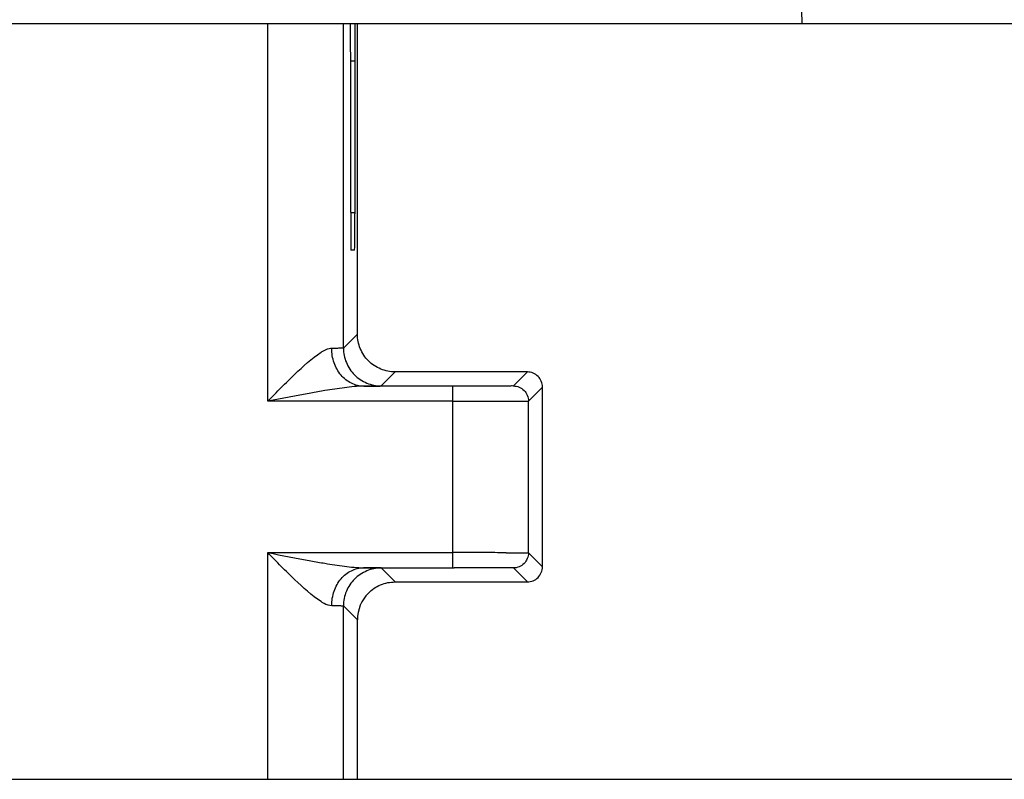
# Model space of a CAD drawing. Header units: millimetres. Extents: x 0 to 594, y 0 to 420.
# Tile 210 of 236: x 384 to 397, y 279 to 289. Entities that reach past the tile are written whole.
import ezdxf

# ---------------------------------------------------------------- set-up
doc = ezdxf.new("R2010")
doc.units = ezdxf.units.MM
doc.header["$LTSCALE"] = 32.67
doc.layers.get('0').update_dxf_attribs({"linetype": 'CONTINUOUS'})

msp = doc.modelspace()

# ---------------------------------------------------------------- linework, layer by layer
at = {"color": 7, "linetype": 'CONTINUOUS'}
for p, q in [((394.16299, 296.23035), (394.28518, 289.23035)), ((292.67974, 289.23035), (425.54625, 289.23035)), ((388.21734, 284.93469), (388.21734, 289.23035)), ((388.40249, 285.11983), (388.4028, 289.23035)), ((388.36811, 288.7478), (388.36779, 286.7129)), ((388.31335, 286.73034), (388.31335, 288.73035)), ((388.36553, 286.23035), (388.31553, 286.23035)), ((390.65245, 284.61977), (388.90245, 284.61983)), ((389.65381, 284.43121), (388.48557, 284.43123)), ((390.85225, 282.0411), (390.85243, 284.41979)), ((390.66734, 282.22597), (390.66734, 284.23469)), ((389.66735, 282.14515), (389.66736, 282.22948)), ((389.66737, 282.02948), (389.66735, 282.14515)), ((388.48296, 282.02949), (389.68302, 282.02947)), ((388.9021, 281.84109), (390.65226, 281.84112)), ((388.21734, 279.23035), (388.21734, 281.52601)), ((388.40204, 279.23035), (388.4022, 281.34115)), ((359.28735, 279.23035), (409.93537, 279.23035))]:
    msp.add_line(p, q, dxfattribs=at)
at = {"color": 9, "linetype": 'CONTINUOUS'}
for p, q in [((387.21735, 284.23122), (387.21735, 289.23035)), ((388.36811, 288.73035), (388.31335, 288.73035)), ((388.31335, 286.73034), (388.36779, 286.73034)), ((388.21734, 284.93469), (388.40249, 285.11983)), ((388.90246, 284.61982), (388.71733, 284.43469)), ((390.46734, 284.43469), (390.65243, 284.61978)), ((389.66735, 284.37233), (389.66735, 284.43121)), ((389.66735, 282.22948), (389.66735, 284.37233)), ((390.85243, 284.41979), (390.66734, 284.23469)), ((389.66735, 284.23122), (387.21735, 284.23122)), ((387.21735, 282.22948), (389.66735, 282.22948)), ((387.21735, 279.23035), (387.21735, 282.22948)), ((390.85225, 282.0411), (390.66734, 282.22597)), ((388.90222, 281.84112), (388.71733, 282.026)), ((390.46734, 282.026), (390.65227, 281.84109)), ((388.21734, 281.52601), (388.4022, 281.34115))]:
    msp.add_line(p, q, dxfattribs=at)
at = {"color": 7, "linetype": 'CONTINUOUS'}
for centre, major_axis, ratio, start_param, end_param in [((388.31117, 288.73035), (0, 0.5), 0.00436335, -1.57077341, 0.00002292), ((388.37036, 288.73035), (0, 0.5), 0.004512, 6.28318531, 7.81907505), ((388.31553, 286.73035), (0, 0.5), 0.00436335, 1.57081924, 3.14161558), ((388.36553, 286.73035), (0, 0.5), 0.004512, 3.14159265, 4.6774824), ((388.9022, 281.34114), (0.47435, 0.15811), 0.9999048, 2.03441652, 2.81980516)]:
    msp.add_ellipse(centre, major_axis=major_axis, ratio=ratio, start_param=start_param, end_param=end_param, dxfattribs=at)
for points, knots in [([(388.5489, 284.76626), (388.50292, 284.81225), (388.42833, 284.92343), (388.40248, 285.0548), (388.40249, 285.11983)], [0, 0, 0, 0, 0.50001066, 1, 1, 1, 1]), ([(388.90245, 284.61983), (388.83742, 284.61983), (388.70606, 284.64568), (388.59488, 284.72027), (388.5489, 284.76626)], [0, 0, 0, 0, 0.50000665, 1, 1, 1, 1]), ([(389.66735, 284.23122), (389.73218, 284.23122), (389.96738, 284.2313), (390.20257, 284.23163), (390.37293, 284.23223)], [0, 0, 0, 0, 0.27566548, 1, 1, 1, 1]), ([(390.37293, 284.23223), (390.41437, 284.23238), (390.4727, 284.23258), (390.54502, 284.23307), (390.5871, 284.23319), (390.62006, 284.23396), (390.64457, 284.23321), (390.65843, 284.23541), (390.66599, 284.23359), (390.66734, 284.23469)], [0, 0, 0, 0, 0.42228367, 0.59417329, 0.73721618, 0.85023133, 0.93213169, 0.98220578, 1, 1, 1, 1]), ([(390.37291, 282.22846), (390.32247, 282.22864), (390.08728, 282.22928), (389.8521, 282.22947), (389.66735, 282.22948)], [0, 0, 0, 0, 0.21446903, 1, 1, 1, 1]), ([(390.37291, 282.22846), (390.41436, 282.22831), (390.47269, 282.22811), (390.54501, 282.22762), (390.5871, 282.22752), (390.62004, 282.22674), (390.64461, 282.22755), (390.65835, 282.22524), (390.66604, 282.22715), (390.66734, 282.22597)], [0, 0, 0, 0, 0.4222791, 0.59416694, 0.73720847, 0.8502227, 0.93212281, 0.98219827, 1, 1, 1, 1]), ([(388.54867, 281.69467), (388.59471, 281.74071), (388.70463, 281.81797), (388.83699, 281.84109), (388.9021, 281.84109)], [0, 0, 0, 0, 0.49999258, 1, 1, 1, 1])]:
    msp.add_open_spline(points, degree=3, knots=knots, dxfattribs=at)
at = {"color": 9, "linetype": 'CONTINUOUS'}
for points, knots in [([(387.21735, 284.23122), (387.27556, 284.29302), (387.39405, 284.41293), (387.62065, 284.63811), (387.79648, 284.7967), (387.9229, 284.87996)], [0, 0, 0, 0, 0.26544549, 0.52674592, 1, 1, 1, 1]), ([(388.06197, 284.93121), (388.0514, 284.9311), (388.00172, 284.92412), (387.95644, 284.90024), (387.9229, 284.87996)], [0, 0, 0, 0, 0.21236895, 1, 1, 1, 1]), ([(388.21733, 284.93469), (388.21679, 284.93392), (388.21247, 284.93468), (388.20558, 284.9333), (388.19268, 284.93342), (388.16678, 284.93245), (388.12245, 284.93198), (388.08413, 284.93144), (388.06197, 284.93121)], [0, 0, 0, 0, 0.01809631, 0.06742273, 0.14785744, 0.25916908, 0.57213343, 1, 1, 1, 1]), ([(388.48461, 284.43122), (388.4293, 284.43138), (388.31476, 284.46042), (388.17407, 284.57339), (388.08401, 284.73933), (388.06207, 284.86667), (388.06197, 284.93121)], [0, 0, 0, 0, 0.23035485, 0.47281155, 0.73123668, 1, 1, 1, 1]), ([(388.21733, 284.93469), (388.21733, 284.86965), (388.24424, 284.73867), (388.31786, 284.62706), (388.36378, 284.58113)], [0, 0, 0, 0, 0.50035075, 1, 1, 1, 1]), ([(388.36378, 284.58113), (388.40971, 284.53521), (388.52132, 284.4616), (388.65229, 284.43469), (388.71733, 284.43469)], [0, 0, 0, 0, 0.49965062, 1, 1, 1, 1]), ([(388.48581, 284.43123), (388.51885, 284.43145), (388.56513, 284.43178), (388.6223, 284.43245), (388.65512, 284.43274), (388.68068, 284.4335), (388.6997, 284.43315), (388.71033, 284.43494), (388.71634, 284.43374), (388.71735, 284.43469)], [0, 0, 0, 0, 0.42801845, 0.59933117, 0.74103507, 0.85234288, 0.93275764, 0.98203893, 1, 1, 1, 1]), ([(390.46734, 284.43469), (390.46208, 284.43298), (390.44968, 284.43465), (390.42886, 284.43334), (390.38802, 284.43341), (390.31999, 284.43252), (390.21975, 284.4322), (390.09798, 284.43172), (389.90691, 284.43133), (389.75695, 284.43121), (389.65381, 284.43121)], [0, 0, 0, 0, 0.02039051, 0.04426691, 0.077512, 0.17058633, 0.29542608, 0.44702795, 0.61965869, 1, 1, 1, 1]), ([(387.97251, 284.37233), (387.90969, 284.362), (387.65752, 284.31733), (387.40629, 284.26762), (387.21735, 284.23122)], [0, 0, 0, 0, 0.24859796, 1, 1, 1, 1]), ([(388.4846, 284.43122), (388.40016, 284.43117), (388.22857, 284.41301), (388.05884, 284.38646), (387.97251, 284.37233)], [0, 0, 0, 0, 0.49116145, 1, 1, 1, 1]), ([(387.9229, 281.58074), (387.79635, 281.66379), (387.62071, 281.82267), (387.39402, 282.04772), (387.27556, 282.16767), (387.21735, 282.22948)], [0, 0, 0, 0, 0.47325049, 0.73454832, 1, 1, 1, 1]), ([(387.21735, 282.22948), (387.40629, 282.19307), (387.65751, 282.14337), (387.90967, 282.09869), (387.97248, 282.08836)], [0, 0, 0, 0, 0.75140203, 1, 1, 1, 1]), ([(387.97248, 282.08836), (388.05865, 282.07426), (388.22817, 282.04766), (388.39954, 282.02976), (388.48395, 282.02948)], [0, 0, 0, 0, 0.50847541, 1, 1, 1, 1]), ([(388.06197, 281.52948), (388.06212, 281.59404), (388.08409, 281.72138), (388.17409, 281.88719), (388.31434, 282.00035), (388.42871, 282.02934), (388.48393, 282.02948)], [0, 0, 0, 0, 0.26904204, 0.5276672, 0.76985084, 1, 1, 1, 1]), ([(388.71733, 282.026), (388.65229, 282.026), (388.52132, 281.99909), (388.40971, 281.92548), (388.36378, 281.87956)], [0, 0, 0, 0, 0.50034938, 1, 1, 1, 1]), ([(388.71734, 282.026), (388.71632, 282.02697), (388.71023, 282.02575), (388.69945, 282.02756), (388.68018, 282.0272), (388.65429, 282.02797), (388.62103, 282.02826), (388.56311, 282.02893), (388.51623, 282.02926), (388.48276, 282.02949)], [0, 0, 0, 0, 0.01796151, 0.06725475, 0.14769059, 0.25902527, 0.40074799, 0.57206385, 1, 1, 1, 1]), ([(390.46734, 282.026), (390.466, 282.02656), (390.46051, 282.02602), (390.44924, 282.02701), (390.43047, 282.02693), (390.39157, 282.02762), (390.32635, 282.02794), (390.23036, 282.02852), (390.11341, 282.0289), (389.92862, 282.02935), (389.78329, 282.02947), (389.68302, 282.02947)], [0, 0, 0, 0, 0.0055427, 0.02014177, 0.04391083, 0.07690958, 0.16919244, 0.29320971, 0.44412124, 0.61649561, 1, 1, 1, 1]), ([(388.36378, 281.87956), (388.31786, 281.83363), (388.24424, 281.72202), (388.21733, 281.59105), (388.21733, 281.52601)], [0, 0, 0, 0, 0.49964925, 1, 1, 1, 1]), ([(387.92291, 281.58074), (387.9352, 281.5733), (387.97822, 281.5492), (388.0267, 281.52985), (388.06197, 281.52948)], [0, 0, 0, 0, 0.28950291, 1, 1, 1, 1]), ([(388.06197, 281.52948), (388.08413, 281.52925), (388.12245, 281.52872), (388.16678, 281.52824), (388.19268, 281.52727), (388.20558, 281.5274), (388.21247, 281.52601), (388.21679, 281.52677), (388.21733, 281.52601)], [0, 0, 0, 0, 0.42786657, 0.74083092, 0.85214256, 0.93257727, 0.98190369, 1, 1, 1, 1])]:
    msp.add_open_spline(points, degree=3, knots=knots, dxfattribs=at)
at = {"color": 7, "linetype": 'CONTINUOUS'}
for points in [[(390.79387, 284.56122), (390.75779, 284.5973), (390.70347, 284.61977), (390.65245, 284.61977)], [(390.46734, 284.43469), (390.51836, 284.43469), (390.57268, 284.41219), (390.60876, 284.37611)], [(390.85243, 284.41979), (390.85244, 284.47081), (390.82994, 284.52514), (390.79387, 284.56122)], [(390.60876, 284.37611), (390.64484, 284.34003), (390.66734, 284.28572), (390.66734, 284.23469)], [(390.79366, 281.89968), (390.82975, 281.93576), (390.85225, 281.99008), (390.85225, 282.0411)], [(390.65226, 281.84112), (390.70327, 281.84112), (390.75759, 281.8636), (390.79366, 281.89968)]]:
    msp.add_open_spline(points, degree=3, dxfattribs=at)
at = {"color": 9, "linetype": 'CONTINUOUS'}
for points in [[(390.66734, 282.22599), (390.66733, 282.17497), (390.64484, 282.12066), (390.60876, 282.08458)], [(390.60876, 282.08458), (390.57268, 282.0485), (390.51837, 282.026), (390.46735, 282.026)]]:
    msp.add_open_spline(points, degree=3, dxfattribs=at)

doc.saveas('drawing.dxf')
